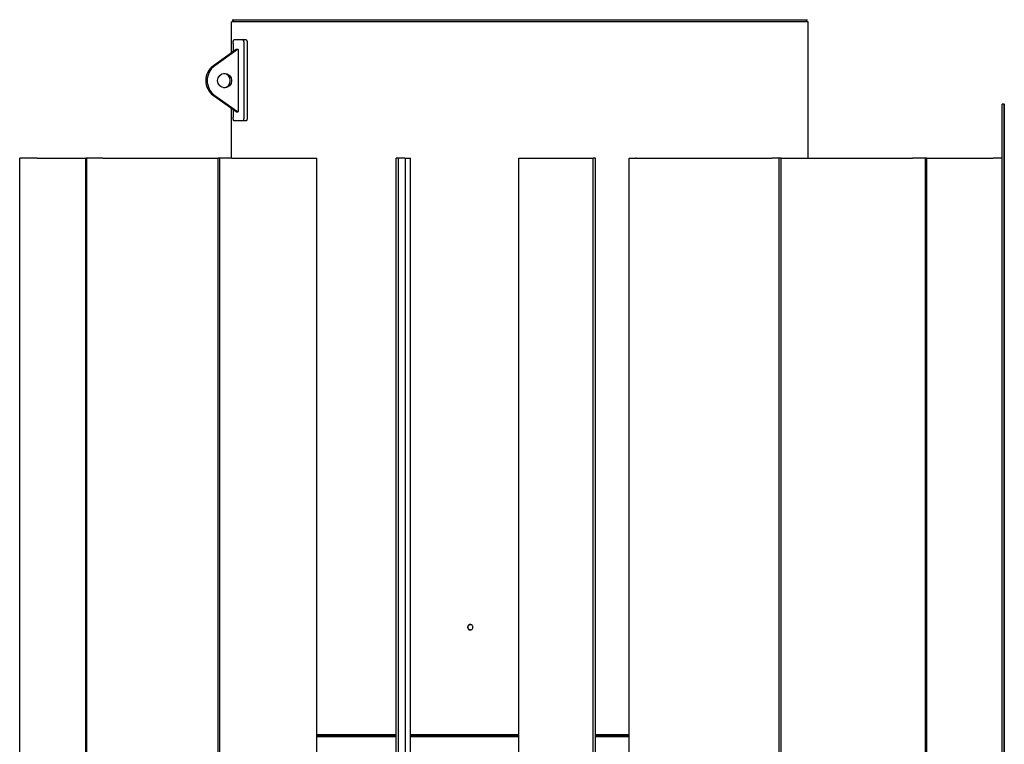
# Model space of a CAD drawing. Extents: x -89225 to 110569, y 13360 to 87647.
# Tile 16 of 256: x 5657 to 8389, y 17600 to 19609. Entities that reach past the tile are written whole.
import ezdxf

# ---------------------------------------------------------------- set-up
doc = ezdxf.new("R2010")
doc.units = 0
doc.layers.add('INSTALLATIE', color=6, linetype='Continuous')

msp = doc.modelspace()

# ---------------------------------------------------------------- linework, layer by layer
at = {"layer": 'INSTALLATIE'}
for p, q in [((7844.7, 19603.8), (6244.7, 19603.8)), ((6244.7, 19517.7), (6244.7, 19603.8)), ((6246.9, 19609.4), (7842.6, 19609.4)), ((6250.7, 19604.8), (6249.4, 19606.4)), ((6250.7, 19604.8), (7838.7, 19604.8)), ((6319.8, 19604.8), (6319.8, 19603.8)), ((7838.7, 19604.8), (7840, 19606.4)), ((7844.7, 19225.1), (7844.7, 19603.8)), ((6249.6, 19543.8), (6249.6, 19521.2)), ((6275.6, 19553.8), (6251.6, 19553.8)), ((6285.1, 19553.8), (6275.6, 19553.8)), ((6278.8, 19543.8), (6278.8, 19338.8)), ((6288.3, 19543.8), (6288.3, 19338.8)), ((6257.3, 19526.7), (6194.4, 19481.8)), ((6261.2, 19526.7), (6198.2, 19481.8)), ((6262.3, 19527), (6258.4, 19527)), ((6264.2, 19356.2), (6264.2, 19525)), ((6194.4, 19399.4), (6257.3, 19354.6)), ((6198.2, 19399.4), (6261.2, 19354.6)), ((8388.6, 19375.1), (8383.1, 19375.1)), ((8383.1, 15775.1), (8383.1, 19375.1)), ((8388.6, 15775.1), (8388.6, 19375.1)), ((8388.6, 19375.1), (8389.6, 19375.1)), ((8388.6, 19375.1), (8388.6, 15775.1)), ((6244.7, 19225.1), (6244.7, 19363.6)), ((6249.6, 19360.1), (6249.6, 19338.8)), ((6258.4, 19354.2), (6262.3, 19354.2)), ((6275.6, 19328.8), (6251.6, 19328.8)), ((6285.1, 19328.8), (6275.6, 19328.8)), ((5705.2, 19225.1), (5657, 19225.1)), ((5657, 15901.1), (5657, 19225.1)), ((5705.2, 19225.1), (5709.9, 19225.1)), ((5709.9, 19225.1), (5840.7, 19225.1)), ((5840.7, 15901.1), (5840.7, 19225.1)), ((5843, 19225.1), (5840.7, 19225.1)), ((5887.5, 19225.1), (5843, 19225.1)), ((5843, 15901.1), (5843, 19225.1)), ((5887.5, 19225.1), (5891.5, 19225.1)), ((5891.5, 19225.1), (6207.7, 19225.1)), ((6207.7, 15901.1), (6207.7, 19225.1)), ((6212, 19225.1), (6207.7, 19225.1)), ((6246, 19225.1), (6212, 19225.1)), ((6212, 15901.1), (6212, 19225.1)), ((6246, 19225.1), (6248.7, 19225.1)), ((6248.7, 19225.1), (6446.1, 19225.1)), ((6446.5, 19225.1), (6446.1, 19225.1)), ((6446.5, 19225.1), (6481.1, 19225.1)), ((6481.1, 15901.1), (6481.1, 19225.1)), ((6702.1, 15901.1), (6702.1, 19225.1)), ((6707.7, 19225.1), (6702.1, 19225.1)), ((6726.1, 19225.1), (6707.7, 19225.1)), ((6707.7, 15901.1), (6707.7, 19225.1)), ((6726.1, 19225.1), (6727, 19225.1)), ((6727, 19225.1), (6741.3, 19225.1)), ((6727, 19225.1), (6727, 15901.1)), ((6741.3, 15901.1), (6741.3, 19225.1)), ((7042.3, 19225.1), (7041.7, 19225.1)), ((7041.7, 15901.1), (7041.7, 19225.1)), ((7042.3, 19225.1), (7248.2, 19225.1)), ((7248.7, 19225.1), (7248.2, 19225.1)), ((7248.7, 15901.1), (7248.7, 19225.1)), ((7254.7, 19225.1), (7248.7, 19225.1)), ((7254.7, 15901.1), (7254.7, 19225.1)), ((7348.1, 19225.1), (7366.8, 19225.1)), ((7348.1, 15901.1), (7348.1, 19225.1)), ((7368.6, 19225.1), (7366.8, 19225.1)), ((7368.6, 19225.1), (7744.5, 19225.1)), ((7745.8, 19225.1), (7744.5, 19225.1)), ((7764.2, 19225.1), (7745.8, 19225.1)), ((7764.2, 15901.1), (7764.2, 19225.1)), ((7769.8, 19225.1), (7764.2, 19225.1)), ((7769.8, 19225.1), (8134.2, 19225.1)), ((7769.8, 15901.1), (7769.8, 19225.1)), ((8136.2, 19225.1), (8134.2, 19225.1)), ((8170.2, 19225.1), (8136.2, 19225.1)), ((8170.2, 15901.1), (8170.2, 19225.1)), ((8174.5, 19225.1), (8170.2, 19225.1)), ((8174.5, 19225.1), (8358, 19225.1)), ((8174.5, 15901.1), (8174.5, 19225.1)), ((8360.3, 19225.1), (8358, 19225.1)), ((8383.1, 19225.1), (8360.3, 19225.1)), ((6702.1, 17626.1), (6481.1, 17626.1)), ((6702.1, 17623.8), (6481.1, 17623.8)), ((6702.1, 17622.8), (6481.1, 17622.8)), ((7041.7, 17626.1), (6741.3, 17626.1)), ((7041.7, 17623.8), (6741.3, 17623.8)), ((7041.7, 17622.8), (6741.3, 17622.8)), ((7348.1, 17626.1), (7254.7, 17626.1)), ((7348.1, 17623.8), (7254.7, 17623.8)), ((7348.1, 17622.8), (7254.7, 17622.8)), ((6702.1, 17620.5), (6481.1, 17620.5)), ((7041.7, 17620.5), (6741.3, 17620.5)), ((7348.1, 17620.5), (7254.7, 17620.5))]:
    msp.add_line(p, q, dxfattribs=at)
for centre, major_axis, ratio, start_param, end_param in [((9451, 22291.7), (-3201.1, -2686), 0.866025, 6.281839, 6.282944), ((4638.4, 22291.7), (3201.1, -2686), 0.866025, 0.000242, 0.001346), ((6258.4, 19525), (0, 2), 0.965926, 0, 0.602508), ((6262.3, 19525), (0, 2), 0.965926, 4.712389, 6.885694), ((6221.7, 19440.6), (0, 50), 0.965926, 0.602508, 2.539084), ((6225.6, 19440.6), (0, 50), 0.965926, 0.602508, 2.539084), ((6221.7, 19440.6), (0, 20), 0.965926, 3.242243, 6.182535), ((6258.4, 19356.2), (0, -2), 0.965926, 5.680677, 6.283185), ((6262.3, 19356.2), (0, -2), 0.965926, 5.680677, 7.853982)]:
    msp.add_ellipse(centre, major_axis=major_axis, ratio=ratio, start_param=start_param, end_param=end_param, dxfattribs=at)
msp.add_ellipse((6225.6, 19440.6), major_axis=(0, -20), ratio=0.965926, dxfattribs=at)
for points, knots in [([(6249.6, 19543.8), (6249.6, 19544), (6249.6, 19544.1), (6249.6, 19544.3), (6249.6, 19544.3), (6249.6, 19544.3), (6249.6, 19544.3), (6249.6, 19544.5), (6249.6, 19544.6), (6249.6, 19544.8), (6249.6, 19545), (6249.6, 19545.1), (6249.6, 19545.3), (6249.6, 19545.5), (6249.6, 19545.6), (6249.6, 19545.8), (6249.6, 19545.9), (6249.6, 19546.1), (6249.6, 19546.3), (6249.7, 19546.4), (6249.7, 19546.6), (6249.7, 19546.7), (6249.7, 19546.9), (6249.7, 19547.1), (6249.7, 19547.2), (6249.7, 19547.3), (6249.7, 19547.5), (6249.7, 19547.6), (6249.7, 19547.6), (6249.7, 19547.6), (6249.7, 19547.7), (6249.7, 19547.8), (6249.8, 19547.9), (6249.8, 19548.1), (6249.8, 19548.1), (6249.8, 19548.1), (6249.8, 19548.1), (6249.8, 19548.3), (6249.8, 19548.4), (6249.8, 19548.6), (6249.8, 19548.7), (6249.8, 19548.8), (6249.9, 19549), (6249.9, 19549.1), (6249.9, 19549.3), (6249.9, 19549.4), (6249.9, 19549.5), (6249.9, 19549.7), (6250, 19549.8), (6250, 19549.9), (6250, 19550.1), (6250, 19550.2), (6250, 19550.3), (6250.1, 19550.4), (6250.1, 19550.6), (6250.1, 19550.7), (6250.1, 19550.8), (6250.1, 19550.9), (6250.1, 19550.9), (6250.2, 19550.9), (6250.2, 19550.9), (6250.2, 19551), (6250.2, 19551.1), (6250.2, 19551.2), (6250.2, 19551.2), (6250.2, 19551.2), (6250.2, 19551.2), (6250.2, 19551.4), (6250.3, 19551.5), (6250.3, 19551.6), (6250.3, 19551.7), (6250.3, 19551.8), (6250.4, 19551.9), (6250.4, 19552), (6250.4, 19552.1), (6250.4, 19552.2), (6250.5, 19552.2), (6250.5, 19552.3), (6250.5, 19552.4), (6250.6, 19552.5), (6250.6, 19552.6), (6250.6, 19552.7), (6250.6, 19552.7), (6250.7, 19552.8), (6250.7, 19552.9), (6250.7, 19553), (6250.8, 19553), (6250.8, 19553.1), (6250.8, 19553.1), (6250.9, 19553.2), (6250.9, 19553.3), (6250.9, 19553.3), (6250.9, 19553.4), (6251, 19553.4), (6251, 19553.5), (6251, 19553.5), (6251.1, 19553.5), (6251.1, 19553.6), (6251.1, 19553.6), (6251.2, 19553.6), (6251.2, 19553.7), (6251.2, 19553.7), (6251.3, 19553.7), (6251.3, 19553.8), (6251.3, 19553.8), (6251.4, 19553.8), (6251.4, 19553.8), (6251.4, 19553.8), (6251.5, 19553.8), (6251.5, 19553.8), (6251.5, 19553.8), (6251.6, 19553.8)], [0, 0, 0, 0, 0.435336, 0.435336, 0.435336, 0.489421, 0.489421, 0.489421, 0.980637, 0.980637, 0.980637, 1.473095, 1.473095, 1.473095, 1.966194, 1.966194, 1.966194, 2.459309, 2.459309, 2.459309, 2.951812, 2.951812, 2.951812, 3.443101, 3.443101, 3.443101, 3.879533, 3.879533, 3.879533, 3.93262, 3.93262, 3.93262, 4.374143, 4.374143, 4.374143, 4.421948, 4.421948, 4.421948, 4.913088, 4.913088, 4.913088, 5.4055, 5.4055, 5.4055, 5.898583, 5.898583, 5.898583, 6.391712, 6.391712, 6.391712, 6.884258, 6.884258, 6.884258, 7.375618, 7.375618, 7.375618, 7.815482, 7.815482, 7.815482, 7.865234, 7.865234, 7.865234, 8.328222, 8.328222, 8.328222, 8.354478, 8.354478, 8.354478, 8.845543, 8.845543, 8.845543, 9.337907, 9.337907, 9.337907, 9.830972, 9.830972, 9.830972, 10.324113, 10.324113, 10.324113, 10.816702, 10.816702, 10.816702, 11.308131, 11.308131, 11.308131, 11.797842, 11.797842, 11.797842, 12.286587, 12.286587, 12.286587, 12.775957, 12.775957, 12.775957, 13.265402, 13.265402, 13.265402, 13.754332, 13.754332, 13.754332, 14.242858, 14.242858, 14.242858, 14.73143, 14.73143, 14.73143, 15.219837, 15.219837, 15.219837, 15.708203, 15.708203, 15.708203, 15.708203]), ([(6275.6, 19553.8), (6275.7, 19553.8), (6275.7, 19553.8), (6275.8, 19553.8), (6275.8, 19553.8), (6275.9, 19553.8), (6275.9, 19553.8), (6276, 19553.8), (6276, 19553.8), (6276.1, 19553.7), (6276.1, 19553.7), (6276.2, 19553.7), (6276.2, 19553.6), (6276.3, 19553.6), (6276.4, 19553.6), (6276.4, 19553.5), (6276.5, 19553.5), (6276.5, 19553.5), (6276.6, 19553.4), (6276.6, 19553.4), (6276.7, 19553.3), (6276.7, 19553.3), (6276.7, 19553.2), (6276.8, 19553.1), (6276.8, 19553.1), (6276.9, 19553), (6276.9, 19552.9), (6277, 19552.9), (6277, 19552.8), (6277.1, 19552.7), (6277.1, 19552.7), (6277.2, 19552.6), (6277.2, 19552.5), (6277.3, 19552.4), (6277.3, 19552.4), (6277.3, 19552.4), (6277.3, 19552.4), (6277.3, 19552.3), (6277.3, 19552.3), (6277.4, 19552.2), (6277.4, 19552.2), (6277.4, 19552.2), (6277.4, 19552.2), (6277.4, 19552.1), (6277.5, 19552), (6277.5, 19551.9), (6277.6, 19551.8), (6277.6, 19551.7), (6277.7, 19551.6), (6277.7, 19551.5), (6277.7, 19551.4), (6277.8, 19551.2), (6277.8, 19551.1), (6277.8, 19551), (6277.9, 19550.9), (6277.9, 19550.8), (6278, 19550.7), (6278, 19550.5), (6278, 19550.4), (6278.1, 19550.3), (6278.1, 19550.2), (6278.1, 19550.1), (6278.2, 19549.9), (6278.2, 19549.8), (6278.2, 19549.8), (6278.2, 19549.8), (6278.2, 19549.8), (6278.2, 19549.7), (6278.3, 19549.5), (6278.3, 19549.4), (6278.3, 19549.3), (6278.3, 19549.1), (6278.4, 19549), (6278.4, 19548.8), (6278.4, 19548.7), (6278.5, 19548.5), (6278.5, 19548.4), (6278.5, 19548.3), (6278.5, 19548.1), (6278.5, 19548), (6278.6, 19547.8), (6278.6, 19547.7), (6278.6, 19547.5), (6278.6, 19547.3), (6278.6, 19547.2), (6278.7, 19547), (6278.7, 19546.9), (6278.7, 19546.7), (6278.7, 19546.6), (6278.7, 19546.4), (6278.7, 19546.3), (6278.8, 19546.1), (6278.8, 19545.9), (6278.8, 19545.8), (6278.8, 19545.6), (6278.8, 19545.5), (6278.8, 19545.3), (6278.8, 19545.1), (6278.8, 19545), (6278.8, 19544.8), (6278.8, 19544.6), (6278.8, 19544.5), (6278.8, 19544.3), (6278.8, 19544.2), (6278.8, 19544), (6278.8, 19543.8)], [0, 0, 0, 0, 0.488381, 0.488381, 0.488381, 0.977106, 0.977106, 0.977106, 1.46566, 1.46566, 1.46566, 1.954968, 1.954968, 1.954968, 2.446074, 2.446074, 2.446074, 2.938429, 2.938429, 2.938429, 3.431433, 3.431433, 3.431433, 3.924458, 3.924458, 3.924458, 4.41688, 4.41688, 4.41688, 4.908094, 4.908094, 4.908094, 5.345144, 5.345144, 5.345144, 5.397546, 5.397546, 5.397546, 5.842746, 5.842746, 5.842746, 5.886759, 5.886759, 5.886759, 6.377789, 6.377789, 6.377789, 6.870096, 6.870096, 6.870096, 7.363082, 7.363082, 7.363082, 7.856121, 7.856121, 7.856121, 8.348587, 8.348587, 8.348587, 8.839874, 8.839874, 8.839874, 9.281137, 9.281137, 9.281137, 9.329425, 9.329425, 9.329425, 9.818555, 9.818555, 9.818555, 10.309506, 10.309506, 10.309506, 10.801764, 10.801764, 10.801764, 11.294731, 11.294731, 11.294731, 11.787783, 11.787783, 11.787783, 12.280292, 12.280292, 12.280292, 12.771651, 12.771651, 12.771651, 13.2613, 13.2613, 13.2613, 13.750036, 13.750036, 13.750036, 14.239653, 14.239653, 14.239653, 14.729617, 14.729617, 14.729617, 15.219329, 15.219329, 15.219329, 15.708203, 15.708203, 15.708203, 15.708203]), ([(6285.1, 19553.8), (6285.1, 19553.8), (6285.2, 19553.8), (6285.2, 19553.8), (6285.3, 19553.8), (6285.3, 19553.8), (6285.4, 19553.8), (6285.5, 19553.8), (6285.5, 19553.8), (6285.6, 19553.7), (6285.6, 19553.7), (6285.7, 19553.7), (6285.7, 19553.6), (6285.8, 19553.6), (6285.8, 19553.6), (6285.9, 19553.5), (6285.9, 19553.5), (6286, 19553.5), (6286, 19553.4), (6286.1, 19553.4), (6286.1, 19553.3), (6286.2, 19553.3), (6286.2, 19553.2), (6286.3, 19553.1), (6286.3, 19553.1), (6286.4, 19553), (6286.4, 19552.9), (6286.4, 19552.9), (6286.5, 19552.8), (6286.5, 19552.7), (6286.6, 19552.7), (6286.6, 19552.6), (6286.7, 19552.5), (6286.7, 19552.4), (6286.7, 19552.4), (6286.7, 19552.4), (6286.7, 19552.4), (6286.8, 19552.3), (6286.8, 19552.2), (6286.9, 19552.2), (6286.9, 19552.1), (6286.9, 19552), (6287, 19551.9), (6287, 19551.8), (6287.1, 19551.7), (6287.1, 19551.6), (6287.1, 19551.5), (6287.2, 19551.4), (6287.2, 19551.2), (6287.3, 19551.1), (6287.3, 19551), (6287.3, 19550.9), (6287.4, 19550.8), (6287.4, 19550.7), (6287.5, 19550.5), (6287.5, 19550.4), (6287.5, 19550.3), (6287.6, 19550.2), (6287.6, 19550.1), (6287.6, 19549.9), (6287.6, 19549.8), (6287.6, 19549.8), (6287.6, 19549.8), (6287.7, 19549.8), (6287.7, 19549.7), (6287.7, 19549.5), (6287.7, 19549.4), (6287.8, 19549.3), (6287.8, 19549.1), (6287.8, 19549), (6287.9, 19548.8), (6287.9, 19548.7), (6287.9, 19548.5), (6287.9, 19548.4), (6288, 19548.3), (6288, 19548.1), (6288, 19548), (6288, 19547.8), (6288, 19547.7), (6288.1, 19547.5), (6288.1, 19547.3), (6288.1, 19547.2), (6288.1, 19547), (6288.1, 19546.9), (6288.2, 19546.7), (6288.2, 19546.6), (6288.2, 19546.4), (6288.2, 19546.3), (6288.2, 19546.2), (6288.2, 19546.1), (6288.2, 19546), (6288.2, 19545.9), (6288.2, 19545.9), (6288.2, 19545.8), (6288.2, 19545.6), (6288.2, 19545.5), (6288.3, 19545.3), (6288.3, 19545.1), (6288.3, 19545), (6288.3, 19544.8), (6288.3, 19544.6), (6288.3, 19544.5), (6288.3, 19544.3), (6288.3, 19544.2), (6288.3, 19544), (6288.3, 19543.8)], [0, 0, 0, 0, 0.488384, 0.488384, 0.488384, 0.977122, 0.977122, 0.977122, 1.465704, 1.465704, 1.465704, 1.954937, 1.954937, 1.954937, 2.445985, 2.445985, 2.445985, 2.938305, 2.938305, 2.938305, 3.431299, 3.431299, 3.431299, 3.924339, 3.924339, 3.924339, 4.416799, 4.416799, 4.416799, 4.908075, 4.908075, 4.908075, 5.348276, 5.348276, 5.348276, 5.397609, 5.397609, 5.397609, 5.886758, 5.886758, 5.886758, 6.377729, 6.377729, 6.377729, 6.87, 6.87, 6.87, 7.362974, 7.362974, 7.362974, 7.856027, 7.856027, 7.856027, 8.348531, 8.348531, 8.348531, 8.839879, 8.839879, 8.839879, 9.286562, 9.286562, 9.286562, 9.329511, 9.329511, 9.329511, 9.818584, 9.818584, 9.818584, 10.309476, 10.309476, 10.309476, 10.801697, 10.801697, 10.801697, 11.294651, 11.294651, 11.294651, 11.787715, 11.787715, 11.787715, 12.28026, 12.28026, 12.28026, 12.771679, 12.771679, 12.771679, 13.261408, 13.261408, 13.261408, 13.505648, 13.505648, 13.505648, 13.750121, 13.750121, 13.750121, 14.239701, 14.239701, 14.239701, 14.729639, 14.729639, 14.729639, 15.219337, 15.219337, 15.219337, 15.708209, 15.708209, 15.708209, 15.708209]), ([(6251.6, 19328.8), (6251.5, 19328.8), (6251.5, 19328.8), (6251.5, 19328.8), (6251.4, 19328.9), (6251.4, 19328.9), (6251.4, 19328.9), (6251.3, 19328.9), (6251.3, 19328.9), (6251.3, 19328.9), (6251.2, 19329), (6251.2, 19329), (6251.2, 19329), (6251.1, 19329.1), (6251.1, 19329.1), (6251.1, 19329.1), (6251, 19329.2), (6251, 19329.2), (6251, 19329.3), (6250.9, 19329.3), (6250.9, 19329.4), (6250.9, 19329.4), (6250.8, 19329.5), (6250.8, 19329.5), (6250.8, 19329.6), (6250.8, 19329.7), (6250.7, 19329.7), (6250.7, 19329.8), (6250.7, 19329.9), (6250.6, 19329.9), (6250.6, 19330), (6250.6, 19330.1), (6250.6, 19330.2), (6250.5, 19330.2), (6250.5, 19330.2), (6250.5, 19330.2), (6250.5, 19330.3), (6250.5, 19330.3), (6250.5, 19330.4), (6250.5, 19330.5), (6250.5, 19330.5), (6250.4, 19330.5), (6250.4, 19330.5), (6250.4, 19330.6), (6250.4, 19330.7), (6250.4, 19330.8), (6250.3, 19330.9), (6250.3, 19331), (6250.3, 19331.1), (6250.3, 19331.2), (6250.2, 19331.3), (6250.2, 19331.4), (6250.2, 19331.5), (6250.2, 19331.6), (6250.2, 19331.8), (6250.1, 19331.9), (6250.1, 19332), (6250.1, 19332.1), (6250.1, 19332.2), (6250, 19332.4), (6250, 19332.5), (6250, 19332.6), (6250, 19332.7), (6250, 19332.8), (6250, 19332.9), (6250, 19332.9), (6250, 19332.9), (6249.9, 19333), (6249.9, 19333.1), (6249.9, 19333.3), (6249.9, 19333.4), (6249.9, 19333.6), (6249.9, 19333.7), (6249.8, 19333.8), (6249.8, 19334), (6249.8, 19334.1), (6249.8, 19334.3), (6249.8, 19334.4), (6249.8, 19334.6), (6249.8, 19334.7), (6249.7, 19334.9), (6249.7, 19335), (6249.7, 19335.2), (6249.7, 19335.3), (6249.7, 19335.5), (6249.7, 19335.6), (6249.7, 19335.8), (6249.7, 19335.9), (6249.7, 19336.1), (6249.7, 19336.3), (6249.6, 19336.4), (6249.6, 19336.6), (6249.6, 19336.7), (6249.6, 19336.9), (6249.6, 19337), (6249.6, 19337.2), (6249.6, 19337.4), (6249.6, 19337.5), (6249.6, 19337.7), (6249.6, 19337.9), (6249.6, 19338), (6249.6, 19338.2), (6249.6, 19338.3), (6249.6, 19338.5), (6249.6, 19338.7), (6249.6, 19338.8)], [0, 0, 0, 0, 0.488381, 0.488381, 0.488381, 0.977106, 0.977106, 0.977106, 1.46566, 1.46566, 1.46566, 1.954968, 1.954968, 1.954968, 2.446074, 2.446074, 2.446074, 2.938429, 2.938429, 2.938429, 3.431433, 3.431433, 3.431433, 3.924458, 3.924458, 3.924458, 4.41688, 4.41688, 4.41688, 4.908094, 4.908094, 4.908094, 5.345144, 5.345144, 5.345144, 5.397546, 5.397546, 5.397546, 5.842746, 5.842746, 5.842746, 5.886759, 5.886759, 5.886759, 6.377789, 6.377789, 6.377789, 6.870096, 6.870096, 6.870096, 7.363082, 7.363082, 7.363082, 7.856121, 7.856121, 7.856121, 8.348587, 8.348587, 8.348587, 8.839874, 8.839874, 8.839874, 9.281137, 9.281137, 9.281137, 9.329425, 9.329425, 9.329425, 9.818555, 9.818555, 9.818555, 10.309506, 10.309506, 10.309506, 10.801764, 10.801764, 10.801764, 11.294731, 11.294731, 11.294731, 11.787783, 11.787783, 11.787783, 12.280292, 12.280292, 12.280292, 12.771651, 12.771651, 12.771651, 13.2613, 13.2613, 13.2613, 13.750036, 13.750036, 13.750036, 14.239653, 14.239653, 14.239653, 14.729617, 14.729617, 14.729617, 15.219329, 15.219329, 15.219329, 15.708203, 15.708203, 15.708203, 15.708203]), ([(6278.8, 19338.8), (6278.8, 19338.7), (6278.8, 19338.5), (6278.8, 19338.4), (6278.8, 19338.4), (6278.8, 19338.4), (6278.8, 19338.3), (6278.8, 19338.2), (6278.8, 19338), (6278.8, 19337.9), (6278.8, 19337.7), (6278.8, 19337.5), (6278.8, 19337.4), (6278.8, 19337.2), (6278.8, 19337), (6278.8, 19336.9), (6278.8, 19336.7), (6278.8, 19336.6), (6278.7, 19336.4), (6278.7, 19336.2), (6278.7, 19336.1), (6278.7, 19335.9), (6278.7, 19335.8), (6278.7, 19335.6), (6278.6, 19335.5), (6278.6, 19335.3), (6278.6, 19335.2), (6278.6, 19335.1), (6278.6, 19335), (6278.6, 19335), (6278.6, 19335), (6278.6, 19334.9), (6278.5, 19334.7), (6278.5, 19334.6), (6278.5, 19334.6), (6278.5, 19334.6), (6278.5, 19334.6), (6278.5, 19334.4), (6278.5, 19334.3), (6278.5, 19334.1), (6278.4, 19334), (6278.4, 19333.8), (6278.4, 19333.7), (6278.3, 19333.5), (6278.3, 19333.4), (6278.3, 19333.3), (6278.3, 19333.1), (6278.2, 19333), (6278.2, 19332.9), (6278.2, 19332.7), (6278.1, 19332.6), (6278.1, 19332.5), (6278.1, 19332.4), (6278, 19332.2), (6278, 19332.1), (6278, 19332), (6277.9, 19331.9), (6277.9, 19331.8), (6277.9, 19331.8), (6277.9, 19331.8), (6277.9, 19331.8), (6277.8, 19331.6), (6277.8, 19331.5), (6277.8, 19331.4), (6277.8, 19331.4), (6277.8, 19331.4), (6277.8, 19331.4), (6277.7, 19331.3), (6277.7, 19331.2), (6277.7, 19331.1), (6277.6, 19331), (6277.6, 19330.9), (6277.5, 19330.8), (6277.5, 19330.7), (6277.4, 19330.6), (6277.4, 19330.5), (6277.4, 19330.4), (6277.3, 19330.3), (6277.3, 19330.2), (6277.2, 19330.2), (6277.2, 19330.1), (6277.1, 19330), (6277.1, 19329.9), (6277, 19329.9), (6277, 19329.8), (6276.9, 19329.7), (6276.9, 19329.7), (6276.8, 19329.6), (6276.8, 19329.5), (6276.7, 19329.5), (6276.7, 19329.4), (6276.6, 19329.4), (6276.6, 19329.3), (6276.6, 19329.3), (6276.5, 19329.2), (6276.5, 19329.2), (6276.4, 19329.1), (6276.4, 19329.1), (6276.3, 19329.1), (6276.2, 19329), (6276.2, 19329), (6276.1, 19329), (6276.1, 19328.9), (6276, 19328.9), (6276, 19328.9), (6275.9, 19328.9), (6275.9, 19328.9), (6275.8, 19328.9), (6275.8, 19328.8), (6275.7, 19328.8), (6275.7, 19328.8), (6275.6, 19328.8)], [0, 0, 0, 0, 0.435336, 0.435336, 0.435336, 0.489421, 0.489421, 0.489421, 0.980637, 0.980637, 0.980637, 1.473095, 1.473095, 1.473095, 1.966194, 1.966194, 1.966194, 2.459309, 2.459309, 2.459309, 2.951812, 2.951812, 2.951812, 3.443101, 3.443101, 3.443101, 3.879533, 3.879533, 3.879533, 3.93262, 3.93262, 3.93262, 4.374143, 4.374143, 4.374143, 4.421948, 4.421948, 4.421948, 4.913088, 4.913088, 4.913088, 5.4055, 5.4055, 5.4055, 5.898583, 5.898583, 5.898583, 6.391712, 6.391712, 6.391712, 6.884258, 6.884258, 6.884258, 7.375618, 7.375618, 7.375618, 7.815482, 7.815482, 7.815482, 7.865234, 7.865234, 7.865234, 8.328222, 8.328222, 8.328222, 8.354478, 8.354478, 8.354478, 8.845543, 8.845543, 8.845543, 9.337907, 9.337907, 9.337907, 9.830972, 9.830972, 9.830972, 10.324113, 10.324113, 10.324113, 10.816702, 10.816702, 10.816702, 11.308131, 11.308131, 11.308131, 11.797842, 11.797842, 11.797842, 12.286587, 12.286587, 12.286587, 12.775957, 12.775957, 12.775957, 13.265402, 13.265402, 13.265402, 13.754332, 13.754332, 13.754332, 14.242858, 14.242858, 14.242858, 14.73143, 14.73143, 14.73143, 15.219837, 15.219837, 15.219837, 15.708203, 15.708203, 15.708203, 15.708203]), ([(6288.3, 19338.8), (6288.3, 19338.7), (6288.3, 19338.5), (6288.3, 19338.4), (6288.3, 19338.4), (6288.3, 19338.4), (6288.3, 19338.3), (6288.3, 19338.2), (6288.3, 19338), (6288.3, 19337.9), (6288.3, 19337.7), (6288.3, 19337.5), (6288.3, 19337.4), (6288.2, 19337.2), (6288.2, 19337), (6288.2, 19336.9), (6288.2, 19336.7), (6288.2, 19336.6), (6288.2, 19336.4), (6288.2, 19336.2), (6288.2, 19336.1), (6288.1, 19335.9), (6288.1, 19335.8), (6288.1, 19335.6), (6288.1, 19335.5), (6288.1, 19335.3), (6288.1, 19335.2), (6288, 19335.1), (6288, 19335), (6288, 19335), (6288, 19335), (6288, 19334.9), (6288, 19334.7), (6288, 19334.6), (6288, 19334.6), (6288, 19334.6), (6288, 19334.6), (6288, 19334.4), (6287.9, 19334.3), (6287.9, 19334.1), (6287.9, 19334), (6287.9, 19333.8), (6287.8, 19333.7), (6287.8, 19333.5), (6287.8, 19333.4), (6287.7, 19333.3), (6287.7, 19333.1), (6287.7, 19333), (6287.6, 19332.9), (6287.6, 19332.7), (6287.6, 19332.6), (6287.6, 19332.5), (6287.5, 19332.4), (6287.5, 19332.2), (6287.4, 19332.1), (6287.4, 19332), (6287.4, 19331.9), (6287.4, 19331.8), (6287.3, 19331.8), (6287.3, 19331.8), (6287.3, 19331.8), (6287.3, 19331.6), (6287.3, 19331.5), (6287.2, 19331.4), (6287.2, 19331.4), (6287.2, 19331.4), (6287.2, 19331.4), (6287.2, 19331.3), (6287.1, 19331.2), (6287.1, 19331.1), (6287.1, 19331), (6287, 19330.9), (6287, 19330.8), (6286.9, 19330.7), (6286.9, 19330.6), (6286.9, 19330.5), (6286.8, 19330.4), (6286.8, 19330.3), (6286.7, 19330.2), (6286.7, 19330.2), (6286.6, 19330.1), (6286.6, 19330), (6286.5, 19329.9), (6286.5, 19329.9), (6286.4, 19329.8), (6286.4, 19329.7), (6286.3, 19329.7), (6286.3, 19329.6), (6286.3, 19329.5), (6286.2, 19329.5), (6286.2, 19329.4), (6286.1, 19329.4), (6286.1, 19329.3), (6286, 19329.3), (6286, 19329.2), (6285.9, 19329.2), (6285.9, 19329.1), (6285.8, 19329.1), (6285.8, 19329.1), (6285.7, 19329), (6285.7, 19329), (6285.6, 19329), (6285.6, 19328.9), (6285.5, 19328.9), (6285.5, 19328.9), (6285.4, 19328.9), (6285.3, 19328.9), (6285.3, 19328.9), (6285.2, 19328.8), (6285.2, 19328.8), (6285.1, 19328.8), (6285.1, 19328.8)], [0, 0, 0, 0, 0.435336, 0.435336, 0.435336, 0.489422, 0.489422, 0.489422, 0.980637, 0.980637, 0.980637, 1.473095, 1.473095, 1.473095, 1.966195, 1.966195, 1.966195, 2.45931, 2.45931, 2.45931, 2.951814, 2.951814, 2.951814, 3.443102, 3.443102, 3.443102, 3.879534, 3.879534, 3.879534, 3.932621, 3.932621, 3.932621, 4.374143, 4.374143, 4.374143, 4.421949, 4.421949, 4.421949, 4.91309, 4.91309, 4.91309, 5.405502, 5.405502, 5.405502, 5.898586, 5.898586, 5.898586, 6.391714, 6.391714, 6.391714, 6.884261, 6.884261, 6.884261, 7.375621, 7.375621, 7.375621, 7.815484, 7.815484, 7.815484, 7.865237, 7.865237, 7.865237, 8.328218, 8.328218, 8.328218, 8.354481, 8.354481, 8.354481, 8.845546, 8.845546, 8.845546, 9.337911, 9.337911, 9.337911, 9.830976, 9.830976, 9.830976, 10.324117, 10.324117, 10.324117, 10.816706, 10.816706, 10.816706, 11.308136, 11.308136, 11.308136, 11.797847, 11.797847, 11.797847, 12.286591, 12.286591, 12.286591, 12.775962, 12.775962, 12.775962, 13.265407, 13.265407, 13.265407, 13.754338, 13.754338, 13.754338, 14.242864, 14.242864, 14.242864, 14.731435, 14.731435, 14.731435, 15.219843, 15.219843, 15.219843, 15.708209, 15.708209, 15.708209, 15.708209]), ([(6907.3, 17932.3), (6907.2, 17932.3), (6907.1, 17932.3), (6906.9, 17932.3), (6906.8, 17932.3), (6906.6, 17932.3), (6906.5, 17932.3), (6906.4, 17932.3), (6906.2, 17932.3), (6906.1, 17932.2), (6906, 17932.2), (6905.9, 17932.2), (6905.7, 17932.2), (6905.7, 17932.2), (6905.7, 17932.2), (6905.7, 17932.1), (6905.6, 17932.1), (6905.4, 17932.1), (6905.3, 17932), (6905.2, 17932), (6905, 17932), (6904.9, 17931.9), (6904.8, 17931.9), (6904.7, 17931.8), (6904.5, 17931.8), (6904.4, 17931.7), (6904.3, 17931.7), (6904.2, 17931.6), (6904, 17931.5), (6903.9, 17931.5), (6903.8, 17931.4), (6903.7, 17931.4), (6903.6, 17931.3), (6903.5, 17931.2), (6903.5, 17931.2), (6903.5, 17931.2), (6903.4, 17931.2), (6903.3, 17931.1), (6903.2, 17931.1), (6903.1, 17931), (6903.1, 17931), (6903.1, 17931), (6903.1, 17931), (6903, 17930.9), (6902.9, 17930.8), (6902.8, 17930.7), (6902.7, 17930.6), (6902.6, 17930.6), (6902.5, 17930.5), (6902.3, 17930.4), (6902.2, 17930.3), (6902.2, 17930.2), (6902.1, 17930.1), (6902, 17930), (6901.9, 17929.9), (6901.8, 17929.8), (6901.7, 17929.7), (6901.6, 17929.6), (6901.5, 17929.5), (6901.5, 17929.4), (6901.4, 17929.3), (6901.4, 17929.3), (6901.3, 17929.2), (6901.3, 17929.2), (6901.3, 17929.1), (6901.3, 17929.1), (6901.2, 17929.1), (6901.2, 17929), (6901.1, 17928.9), (6901.1, 17928.8), (6901, 17928.7), (6900.9, 17928.6), (6900.9, 17928.5), (6900.8, 17928.4), (6900.8, 17928.3), (6900.7, 17928.2), (6900.7, 17928.1), (6900.6, 17928), (6900.6, 17927.9), (6900.6, 17927.8), (6900.5, 17927.7), (6900.5, 17927.6), (6900.4, 17927.5), (6900.4, 17927.4), (6900.4, 17927.3), (6900.3, 17927.2), (6900.3, 17927.1), (6900.3, 17927), (6900.2, 17926.9), (6900.2, 17926.8), (6900.2, 17926.7), (6900.2, 17926.6), (6900.1, 17926.5), (6900.1, 17926.4), (6900.1, 17926.3), (6900.1, 17926.2), (6900, 17926.1), (6900, 17926), (6900, 17925.9), (6900, 17925.8), (6900, 17925.7), (6900, 17925.6), (6900, 17925.5), (6900, 17925.4), (6900, 17925.3), (6899.9, 17925.2), (6899.9, 17925), (6899.9, 17924.9), (6899.9, 17924.8), (6899.9, 17924.7), (6899.9, 17924.6), (6899.9, 17924.5), (6900, 17924.4), (6900, 17924.3), (6900, 17924.2), (6900, 17924.1), (6900, 17924), (6900, 17923.9), (6900, 17923.8), (6900, 17923.7), (6900, 17923.6), (6900.1, 17923.5), (6900.1, 17923.3), (6900.1, 17923.2), (6900.1, 17923.1), (6900.2, 17923), (6900.2, 17922.9), (6900.2, 17922.8), (6900.2, 17922.7), (6900.3, 17922.6), (6900.3, 17922.5), (6900.3, 17922.4), (6900.4, 17922.3), (6900.4, 17922.2), (6900.4, 17922.1), (6900.5, 17922), (6900.5, 17921.9), (6900.6, 17921.8), (6900.6, 17921.7), (6900.6, 17921.6), (6900.7, 17921.5), (6900.7, 17921.4), (6900.8, 17921.3), (6900.8, 17921.2), (6900.9, 17921.1), (6900.9, 17921.1), (6901, 17921), (6901.1, 17920.9), (6901.1, 17920.8), (6901.1, 17920.8), (6901.1, 17920.7), (6901.2, 17920.7), (6901.2, 17920.7), (6901.2, 17920.6), (6901.3, 17920.5), (6901.3, 17920.4), (6901.4, 17920.3), (6901.5, 17920.3), (6901.5, 17920.2), (6901.6, 17920.1), (6901.7, 17920), (6901.8, 17919.9), (6901.9, 17919.8), (6902, 17919.7), (6902.1, 17919.6), (6902.2, 17919.5), (6902.2, 17919.4), (6902.4, 17919.3), (6902.5, 17919.2), (6902.6, 17919.1), (6902.7, 17919), (6902.8, 17918.9), (6902.9, 17918.9), (6903, 17918.8), (6903.1, 17918.7), (6903.1, 17918.7), (6903.1, 17918.7), (6903.1, 17918.7), (6903.2, 17918.6), (6903.3, 17918.5), (6903.4, 17918.5), (6903.4, 17918.5), (6903.4, 17918.5), (6903.4, 17918.5), (6903.6, 17918.4), (6903.7, 17918.3), (6903.8, 17918.2), (6903.9, 17918.2), (6904, 17918.1), (6904.2, 17918.1), (6904.3, 17918), (6904.4, 17917.9), (6904.5, 17917.9), (6904.7, 17917.8), (6904.8, 17917.8), (6904.9, 17917.7), (6905, 17917.7), (6905.2, 17917.7), (6905.3, 17917.6), (6905.4, 17917.6), (6905.6, 17917.5), (6905.7, 17917.5), (6905.8, 17917.5), (6906, 17917.5), (6906.1, 17917.4), (6906.2, 17917.4), (6906.4, 17917.4), (6906.5, 17917.4), (6906.6, 17917.4), (6906.8, 17917.4), (6906.9, 17917.3), (6907.1, 17917.3), (6907.2, 17917.3), (6907.3, 17917.3)], [0, 0, 0, 0, 0.413681, 0.413681, 0.413681, 0.827714, 0.827714, 0.827714, 1.241539, 1.241539, 1.241539, 1.634849, 1.634849, 1.634849, 1.656209, 1.656209, 1.656209, 2.072495, 2.072495, 2.072495, 2.489785, 2.489785, 2.489785, 2.907419, 2.907419, 2.907419, 3.324716, 3.324716, 3.324716, 3.741016, 3.741016, 3.741016, 4.10343, 4.10343, 4.10343, 4.155705, 4.155705, 4.155705, 4.527073, 4.527073, 4.527073, 4.570139, 4.570139, 4.570139, 4.986251, 4.986251, 4.986251, 5.403449, 5.403449, 5.403449, 5.821076, 5.821076, 5.821076, 6.238454, 6.238454, 6.238454, 6.654917, 6.654917, 6.654917, 6.974579, 6.974579, 6.974579, 7.133989, 7.133989, 7.133989, 7.293334, 7.293334, 7.293334, 7.61288, 7.61288, 7.61288, 7.933368, 7.933368, 7.933368, 8.254519, 8.254519, 8.254519, 8.576036, 8.576036, 8.576036, 8.89761, 8.89761, 8.89761, 9.21893, 9.21893, 9.21893, 9.539695, 9.539695, 9.539695, 9.859617, 9.859617, 9.859617, 10.178483, 10.178483, 10.178483, 10.497746, 10.497746, 10.497746, 10.818017, 10.818017, 10.818017, 11.139025, 11.139025, 11.139025, 11.460477, 11.460477, 11.460477, 11.782066, 11.782066, 11.782066, 12.103481, 12.103481, 12.103481, 12.424417, 12.424417, 12.424417, 12.744581, 12.744581, 12.744581, 13.063707, 13.063707, 13.063707, 13.382677, 13.382677, 13.382677, 13.702714, 13.702714, 13.702714, 14.023561, 14.023561, 14.023561, 14.344928, 14.344928, 14.344928, 14.666511, 14.666511, 14.666511, 14.988, 14.988, 14.988, 15.309087, 15.309087, 15.309087, 15.629477, 15.629477, 15.629477, 15.948894, 15.948894, 15.948894, 16.108199, 16.108199, 16.108199, 16.26768, 16.26768, 16.26768, 16.587465, 16.587465, 16.587465, 16.90813, 16.90813, 16.90813, 17.325421, 17.325421, 17.325421, 17.743055, 17.743055, 17.743055, 18.160352, 18.160352, 18.160352, 18.576651, 18.576651, 18.576651, 18.93905, 18.93905, 18.93905, 18.99134, 18.99134, 18.99134, 19.362601, 19.362601, 19.362601, 19.405774, 19.405774, 19.405774, 19.821886, 19.821886, 19.821886, 20.239085, 20.239085, 20.239085, 20.656712, 20.656712, 20.656712, 21.07409, 21.07409, 21.07409, 21.490552, 21.490552, 21.490552, 21.905479, 21.905479, 21.905479, 22.319374, 22.319374, 22.319374, 22.733809, 22.733809, 22.733809, 23.148214, 23.148214, 23.148214, 23.562005, 23.562005, 23.562005, 23.562005]), ([(6907.8, 17917.4), (6907.1, 17917.4), (6906.3, 17917.6), (6904.6, 17918.3), (6903.8, 17918.9), (6902.5, 17920.2), (6901.9, 17921), (6901.2, 17922.9), (6901, 17923.9), (6901, 17924.8), (6901, 17925.8), (6901.2, 17926.8), (6901.9, 17928.6), (6902.5, 17929.5), (6903.8, 17930.8), (6904.6, 17931.4), (6906.3, 17932.1), (6907.1, 17932.3), (6907.8, 17932.3)], [-1.077744, -1.077744, -1.077744, -1.077744, -0.847549, -0.847549, -0.565033, -0.565033, -0.282517, -0.282517, 0, 0, 0, 0.282516, 0.282516, 0.565032, 0.565032, 0.847548, 0.847548, 1.077744, 1.077744, 1.077744, 1.077744]), ([(6907.3, 17917.3), (6908.3, 17917.3), (6909.2, 17917.5), (6911.1, 17918.3), (6911.9, 17918.9), (6913.2, 17920.2), (6913.8, 17921), (6914.5, 17922.9), (6914.7, 17923.9), (6914.7, 17925.8), (6914.5, 17926.8), (6913.8, 17928.6), (6913.2, 17929.5), (6911.9, 17930.8), (6911.1, 17931.4), (6909.2, 17932.1), (6908.3, 17932.3), (6907.3, 17932.3)], [1.130064, 1.130064, 1.130064, 1.130064, 1.412583, 1.412583, 1.695103, 1.695103, 1.97762, 1.97762, 2.260137, 2.260137, 2.542653, 2.542653, 2.82517, 2.82517, 3.10769, 3.10769, 3.390209, 3.390209, 3.390209, 3.390209])]:
    msp.add_open_spline(points, degree=3, knots=knots, dxfattribs=at)

doc.saveas('drawing.dxf')
